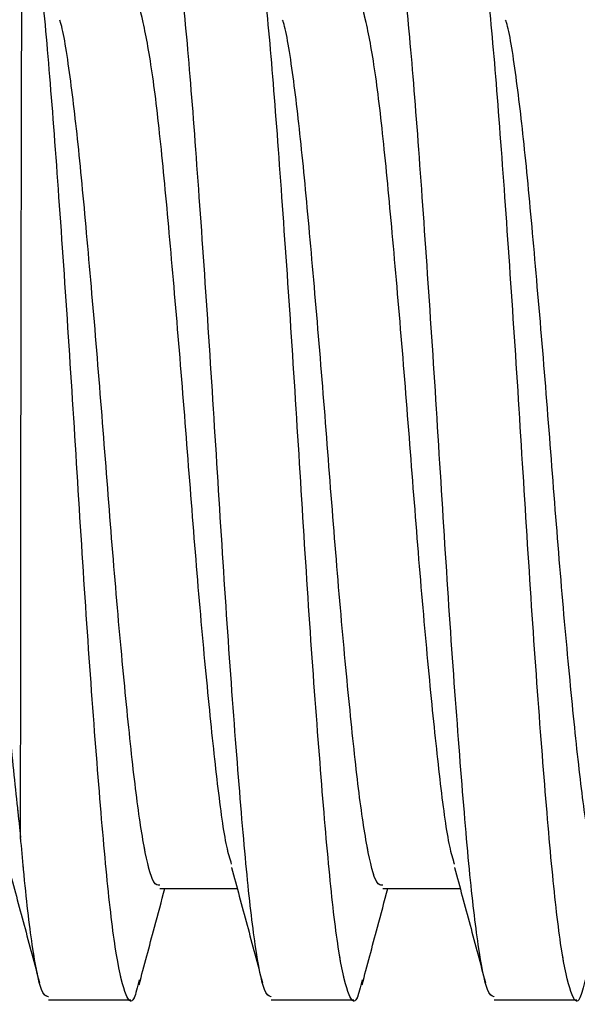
# Paper-space layout 'Dim Drawing' of a CAD drawing. Header units: inches. Extents: x 0.1 to 16.9, y 0.1 to 10.9.
# Tile 4 of 256: x 2.8488 to 2.8821, y 3.7134 to 3.7723. Entities that reach past the tile are written whole.
import ezdxf

# ---------------------------------------------------------------- set-up
doc = ezdxf.new("R2010")
doc.units = ezdxf.units.IN
doc.header["$MEASUREMENT"] = 0
doc.linetypes.add('PHANTOM', pattern=[0.5, 0.25, -0.05, 0.05, -0.05, 0.05, -0.05])

psp = doc.layouts.new('Dim Drawing')

# ---------------------------------------------------------------- linework, layer by layer
at = {"color": 7, "linetype": 'Continuous', "lineweight": 25}
for p, q in [((2.857173, 3.720348), (2.861791, 3.720348)), ((2.870507, 3.720348), (2.875124, 3.720348)), ((2.8505, 3.713682), (2.855441, 3.713682)), ((2.863833, 3.713682), (2.868775, 3.713682)), ((2.877167, 3.713682), (2.882108, 3.713682))]:
    psp.add_line(p, q, dxfattribs=at)
at = {"color": 7, "linetype": 'PHANTOM', "lineweight": 18}
for p, q in [((2.857173, 3.720348), (2.861791, 3.720348)), ((2.857173, 3.720348), (2.861791, 3.720348)), ((2.857173, 3.720348), (2.861791, 3.720348)), ((2.870507, 3.720348), (2.875124, 3.720348)), ((2.870507, 3.720348), (2.875124, 3.720348)), ((2.870507, 3.720348), (2.875124, 3.720348)), ((2.8505, 3.713682), (2.855441, 3.713682)), ((2.8505, 3.713682), (2.855441, 3.713682)), ((2.8505, 3.713682), (2.855441, 3.713682)), ((2.863833, 3.713682), (2.868775, 3.713682)), ((2.863833, 3.713682), (2.868775, 3.713682)), ((2.863833, 3.713682), (2.868775, 3.713682)), ((2.877167, 3.713682), (2.882108, 3.713682)), ((2.877167, 3.713682), (2.882108, 3.713682)), ((2.877167, 3.713682), (2.882108, 3.713682))]:
    psp.add_line(p, q, dxfattribs=at)
at = {"color": 7, "linetype": 'Continuous', "lineweight": 25}
for points, knots in [([(2.863833, 3.713869), (2.863699, 3.713914), (2.863386, 3.714018), (2.862869, 3.71667), (2.862341, 3.721267), (2.861805, 3.727689), (2.861223, 3.735494), (2.860681, 3.74409), (2.860138, 3.752883), (2.859557, 3.761277), (2.859014, 3.768696), (2.858471, 3.774635), (2.85789, 3.778733), (2.857347, 3.780497), (2.856936, 3.78058), (2.856691, 3.779362), (2.856636, 3.779086)], [0, 0, 0, 0, 0.05693, 0.132156, 0.206043, 0.282789, 0.360878, 0.437624, 0.51437, 0.592459, 0.669205, 0.745951, 0.82404, 0.900786, 0.977532, 1, 1, 1, 1]), ([(2.877167, 3.713869), (2.877032, 3.713914), (2.87672, 3.714018), (2.876202, 3.71667), (2.875674, 3.721267), (2.875138, 3.727689), (2.874557, 3.735494), (2.874014, 3.74409), (2.873471, 3.752883), (2.87289, 3.761277), (2.872347, 3.768696), (2.871805, 3.774635), (2.871223, 3.778733), (2.87068, 3.780497), (2.870269, 3.78058), (2.870025, 3.779362), (2.869969, 3.779086)], [0, 0, 0, 0, 0.05693, 0.132156, 0.206043, 0.282789, 0.360878, 0.437624, 0.51437, 0.592459, 0.669205, 0.745951, 0.82404, 0.900786, 0.977532, 1, 1, 1, 1]), ([(2.848841, 3.72339), (2.848842, 3.7259), (2.848844, 3.729825), (2.848849, 3.736346), (2.848855, 3.741789), (2.848862, 3.747446), (2.84887, 3.753036), (2.848879, 3.758506), (2.848888, 3.763602), (2.848898, 3.76827), (2.848908, 3.772302), (2.848918, 3.775626), (2.848929, 3.778865), (2.848936, 3.779709), (2.84894, 3.780245)], [0, 0, 0, 0, 0.129304, 0.202282, 0.277377, 0.350355, 0.42545, 0.498429, 0.573524, 0.646502, 0.721597, 0.794576, 0.869671, 1, 1, 1, 1]), ([(2.855935, 3.714873), (2.855831, 3.714451), (2.855545, 3.713291), (2.855081, 3.713875), (2.854499, 3.716444), (2.853957, 3.721203), (2.853414, 3.727684), (2.852833, 3.735495), (2.85229, 3.74409), (2.851747, 3.752883), (2.851166, 3.761277), (2.850624, 3.768694), (2.85008, 3.774643), (2.849502, 3.778703), (2.849125, 3.779996), (2.848946, 3.780238), (2.84894, 3.780245)], [0, 0, 0, 0, 0.045119, 0.124024, 0.204309, 0.283214, 0.362118, 0.442404, 0.521309, 0.600213, 0.680499, 0.759404, 0.838308, 0.918594, 0.997498, 1, 1, 1, 1]), ([(2.869269, 3.714873), (2.869165, 3.714451), (2.868878, 3.713291), (2.868415, 3.713875), (2.867832, 3.716444), (2.86729, 3.721203), (2.866747, 3.727684), (2.866166, 3.735495), (2.865623, 3.74409), (2.865081, 3.752882), (2.864499, 3.761279), (2.863957, 3.768688), (2.863414, 3.774669), (2.862832, 3.778605), (2.862412, 3.780443), (2.862169, 3.780167), (2.862108, 3.780098)], [0, 0, 0, 0, 0.04407, 0.12114, 0.199559, 0.276629, 0.353699, 0.432118, 0.509188, 0.586258, 0.664677, 0.741747, 0.818817, 0.897236, 0.974306, 1, 1, 1, 1]), ([(2.882602, 3.714873), (2.882498, 3.714451), (2.882211, 3.713291), (2.881748, 3.713875), (2.881166, 3.716444), (2.880623, 3.721203), (2.880081, 3.727684), (2.879499, 3.735495), (2.878957, 3.74409), (2.878414, 3.752882), (2.877833, 3.761279), (2.87729, 3.768688), (2.876748, 3.774669), (2.876165, 3.778605), (2.875745, 3.780443), (2.875502, 3.780167), (2.875441, 3.780098)], [0, 0, 0, 0, 0.04407, 0.12114, 0.199559, 0.276629, 0.353699, 0.432118, 0.509188, 0.586258, 0.664677, 0.741747, 0.818817, 0.897236, 0.974306, 1, 1, 1, 1]), ([(2.861459, 3.721801), (2.861362, 3.722114), (2.861075, 3.723039), (2.860623, 3.726418), (2.860081, 3.731536), (2.859499, 3.737803), (2.858957, 3.744674), (2.858414, 3.751709), (2.857833, 3.758426), (2.85729, 3.764353), (2.856748, 3.769142), (2.856165, 3.772275), (2.85576, 3.773736), (2.855532, 3.773545), (2.855487, 3.773507)], [0, 0, 0, 0, 0.047357, 0.139816, 0.232275, 0.32636, 0.418818, 0.511277, 0.605362, 0.697821, 0.79028, 0.884365, 0.976824, 1, 1, 1, 1]), ([(2.874792, 3.721801), (2.874695, 3.722114), (2.874408, 3.723039), (2.873957, 3.726418), (2.873414, 3.731536), (2.872833, 3.737803), (2.87229, 3.744674), (2.871747, 3.751709), (2.871166, 3.758426), (2.870623, 3.764353), (2.870081, 3.769142), (2.869499, 3.772275), (2.869093, 3.773736), (2.868866, 3.773545), (2.86882, 3.773507)], [0, 0, 0, 0, 0.047357, 0.139816, 0.232275, 0.32636, 0.418818, 0.511277, 0.605362, 0.697821, 0.79028, 0.884365, 0.976824, 1, 1, 1, 1]), ([(2.85717, 3.720546), (2.857049, 3.720543), (2.856743, 3.720538), (2.856223, 3.722615), (2.855681, 3.72635), (2.855138, 3.731554), (2.854557, 3.737798), (2.854014, 3.744674), (2.853471, 3.751712), (2.85289, 3.758416), (2.852347, 3.764389), (2.851806, 3.769003), (2.851394, 3.771658), (2.851193, 3.772185), (2.851176, 3.772229)], [0, 0, 0, 0, 0.0623592, 0.1562414, 0.2485012, 0.3407611, 0.4346432, 0.5269031, 0.6191629, 0.7130451, 0.805305, 0.8975648, 0.991447, 1, 1, 1, 1]), ([(2.870504, 3.720546), (2.870382, 3.720543), (2.870077, 3.720538), (2.869556, 3.722615), (2.869014, 3.72635), (2.868471, 3.731554), (2.86789, 3.737798), (2.867347, 3.744674), (2.866805, 3.751712), (2.866223, 3.758416), (2.86568, 3.764389), (2.86514, 3.769003), (2.864728, 3.771658), (2.864526, 3.772185), (2.864509, 3.772229)], [0, 0, 0, 0, 0.062359, 0.156241, 0.248501, 0.340761, 0.434643, 0.526903, 0.619163, 0.713045, 0.805305, 0.897565, 0.991447, 1, 1, 1, 1]), ([(2.883837, 3.720546), (2.883715, 3.720543), (2.88341, 3.720538), (2.88289, 3.722615), (2.882347, 3.72635), (2.881805, 3.731554), (2.881223, 3.737798), (2.880681, 3.744674), (2.880138, 3.751712), (2.879557, 3.758416), (2.879014, 3.764389), (2.878473, 3.769003), (2.878061, 3.771658), (2.877859, 3.772185), (2.877843, 3.772229)], [0, 0, 0, 0, 0.0623592, 0.1562414, 0.2485012, 0.3407611, 0.4346432, 0.5269031, 0.6191629, 0.7130451, 0.805305, 0.8975648, 0.991447, 1, 1, 1, 1]), ([(2.84396, 3.76942), (2.844268, 3.767465), (2.844888, 3.76353), (2.845856, 3.754767), (2.846782, 3.74486), (2.847537, 3.736226), (2.848175, 3.729727), (2.848562, 3.725961), (2.848778, 3.723973), (2.848841, 3.72339)], [0, 0, 0, 0, 0.181178, 0.364479, 0.557394, 0.749995, 0.853543, 0.957092, 1, 1, 1, 1]), ([(2.8505, 3.713869), (2.850365, 3.713914), (2.850053, 3.714017), (2.849537, 3.716679), (2.849126, 3.720189), (2.848899, 3.722744), (2.848841, 3.72339)], [0, 0, 0, 0, 0.246409, 0.57201, 0.891816, 1, 1, 1, 1]), ([(2.848122, 3.72159), (2.848431, 3.720446), (2.849052, 3.718151), (2.849666, 3.715851), (2.849974, 3.714697)], [0, 0, 0, 0, 0.498306, 1, 1, 1, 1]), ([(2.861455, 3.72159), (2.861765, 3.720446), (2.862385, 3.718151), (2.863, 3.715851), (2.863308, 3.714697)], [0, 0, 0, 0, 0.498306, 1, 1, 1, 1]), ([(2.874789, 3.72159), (2.875098, 3.720446), (2.875719, 3.718151), (2.876333, 3.715851), (2.876641, 3.714697)], [0, 0, 0, 0, 0.498306, 1, 1, 1, 1]), ([(2.855927, 3.714589), (2.856233, 3.715736), (2.856745, 3.717658), (2.857262, 3.719576), (2.85747, 3.720348)], [0, 0, 0, 0, 0.597231, 1, 1, 1, 1]), ([(2.86926, 3.714589), (2.869566, 3.715736), (2.870078, 3.717658), (2.870595, 3.719576), (2.870804, 3.720348)], [0, 0, 0, 0, 0.597231, 1, 1, 1, 1])]:
    psp.add_open_spline(points, degree=3, knots=knots, dxfattribs=at)
at = {"color": 7, "linetype": 'PHANTOM', "lineweight": 18}
for points, knots in [([(2.863833, 3.713869), (2.863699, 3.713914), (2.863386, 3.714018), (2.862869, 3.71667), (2.862341, 3.721267), (2.861805, 3.727689), (2.861223, 3.735494), (2.860681, 3.74409), (2.860138, 3.752883), (2.859557, 3.761277), (2.859014, 3.768696), (2.858471, 3.774635), (2.85789, 3.778733), (2.857347, 3.780497), (2.856936, 3.78058), (2.856691, 3.779362), (2.856636, 3.779086)], [0, 0, 0, 0, 0.05693, 0.132156, 0.206043, 0.282789, 0.360878, 0.437624, 0.51437, 0.592459, 0.669205, 0.745951, 0.82404, 0.900786, 0.977532, 1, 1, 1, 1]), ([(2.863833, 3.713869), (2.863699, 3.713914), (2.863386, 3.714018), (2.862869, 3.71667), (2.862341, 3.721267), (2.861805, 3.727689), (2.861223, 3.735494), (2.860681, 3.74409), (2.860138, 3.752883), (2.859557, 3.761277), (2.859014, 3.768696), (2.858471, 3.774635), (2.85789, 3.778733), (2.857347, 3.780497), (2.856936, 3.78058), (2.856691, 3.779362), (2.856636, 3.779086)], [0, 0, 0, 0, 0.05693, 0.132156, 0.206043, 0.282789, 0.360878, 0.437624, 0.51437, 0.592459, 0.669205, 0.745951, 0.82404, 0.900786, 0.977532, 1, 1, 1, 1]), ([(2.863833, 3.713869), (2.863699, 3.713914), (2.863386, 3.714018), (2.862869, 3.71667), (2.862341, 3.721267), (2.861805, 3.727689), (2.861223, 3.735494), (2.860681, 3.74409), (2.860138, 3.752883), (2.859557, 3.761277), (2.859014, 3.768696), (2.858471, 3.774635), (2.85789, 3.778733), (2.857347, 3.780497), (2.856936, 3.78058), (2.856691, 3.779362), (2.856636, 3.779086)], [0, 0, 0, 0, 0.05693, 0.132156, 0.206043, 0.282789, 0.360878, 0.437624, 0.51437, 0.592459, 0.669205, 0.745951, 0.82404, 0.900786, 0.977532, 1, 1, 1, 1]), ([(2.877167, 3.713869), (2.877032, 3.713914), (2.87672, 3.714018), (2.876202, 3.71667), (2.875674, 3.721267), (2.875138, 3.727689), (2.874557, 3.735494), (2.874014, 3.74409), (2.873471, 3.752883), (2.87289, 3.761277), (2.872347, 3.768696), (2.871805, 3.774635), (2.871223, 3.778733), (2.87068, 3.780497), (2.870269, 3.78058), (2.870025, 3.779362), (2.869969, 3.779086)], [0, 0, 0, 0, 0.05693, 0.132156, 0.206043, 0.282789, 0.360878, 0.437624, 0.51437, 0.592459, 0.669205, 0.745951, 0.82404, 0.900786, 0.977532, 1, 1, 1, 1]), ([(2.877167, 3.713869), (2.877032, 3.713914), (2.87672, 3.714018), (2.876202, 3.71667), (2.875674, 3.721267), (2.875138, 3.727689), (2.874557, 3.735494), (2.874014, 3.74409), (2.873471, 3.752883), (2.87289, 3.761277), (2.872347, 3.768696), (2.871805, 3.774635), (2.871223, 3.778733), (2.87068, 3.780497), (2.870269, 3.78058), (2.870025, 3.779362), (2.869969, 3.779086)], [0, 0, 0, 0, 0.05693, 0.132156, 0.206043, 0.282789, 0.360878, 0.437624, 0.51437, 0.592459, 0.669205, 0.745951, 0.82404, 0.900786, 0.977532, 1, 1, 1, 1]), ([(2.877167, 3.713869), (2.877032, 3.713914), (2.87672, 3.714018), (2.876202, 3.71667), (2.875674, 3.721267), (2.875138, 3.727689), (2.874557, 3.735494), (2.874014, 3.74409), (2.873471, 3.752883), (2.87289, 3.761277), (2.872347, 3.768696), (2.871805, 3.774635), (2.871223, 3.778733), (2.87068, 3.780497), (2.870269, 3.78058), (2.870025, 3.779362), (2.869969, 3.779086)], [0, 0, 0, 0, 0.0569298, 0.1321557, 0.206043, 0.2827889, 0.3608781, 0.437624, 0.5143699, 0.5924591, 0.669205, 0.7459509, 0.8240401, 0.900786, 0.9775319, 1, 1, 1, 1]), ([(2.848841, 3.72339), (2.848842, 3.7259), (2.848844, 3.729825), (2.848849, 3.736346), (2.848855, 3.741789), (2.848862, 3.747446), (2.84887, 3.753036), (2.848879, 3.758506), (2.848888, 3.763602), (2.848898, 3.76827), (2.848908, 3.772302), (2.848918, 3.775626), (2.848929, 3.778865), (2.848936, 3.779709), (2.84894, 3.780245)], [0, 0, 0, 0, 0.129304, 0.202282, 0.277377, 0.350355, 0.42545, 0.498429, 0.573524, 0.646502, 0.721597, 0.794576, 0.869671, 1, 1, 1, 1]), ([(2.848841, 3.72339), (2.848842, 3.7259), (2.848844, 3.729825), (2.848849, 3.736346), (2.848855, 3.741789), (2.848862, 3.747446), (2.84887, 3.753036), (2.848879, 3.758506), (2.848888, 3.763602), (2.848898, 3.76827), (2.848908, 3.772302), (2.848918, 3.775626), (2.848929, 3.778865), (2.848936, 3.779709), (2.84894, 3.780245)], [0, 0, 0, 0, 0.129304, 0.202282, 0.277377, 0.350355, 0.42545, 0.498429, 0.573524, 0.646502, 0.721597, 0.794576, 0.869671, 1, 1, 1, 1]), ([(2.848841, 3.72339), (2.848842, 3.7259), (2.848844, 3.729825), (2.848849, 3.736346), (2.848855, 3.741789), (2.848862, 3.747446), (2.84887, 3.753036), (2.848879, 3.758506), (2.848888, 3.763602), (2.848898, 3.76827), (2.848908, 3.772302), (2.848918, 3.775626), (2.848929, 3.778865), (2.848936, 3.779709), (2.84894, 3.780245)], [0, 0, 0, 0, 0.129304, 0.202282, 0.277377, 0.350355, 0.42545, 0.498429, 0.573524, 0.646502, 0.721597, 0.794576, 0.869671, 1, 1, 1, 1]), ([(2.855935, 3.714873), (2.855831, 3.714451), (2.855545, 3.713291), (2.855081, 3.713875), (2.854499, 3.716444), (2.853957, 3.721203), (2.853414, 3.727684), (2.852833, 3.735495), (2.85229, 3.74409), (2.851747, 3.752883), (2.851166, 3.761277), (2.850624, 3.768694), (2.85008, 3.774643), (2.849502, 3.778703), (2.849125, 3.779996), (2.848946, 3.780238), (2.84894, 3.780245)], [0, 0, 0, 0, 0.045119, 0.1240236, 0.2043092, 0.2832138, 0.3621184, 0.4424041, 0.5213087, 0.6002133, 0.6804989, 0.7594035, 0.8383081, 0.9185938, 0.9974984, 1, 1, 1, 1]), ([(2.855935, 3.714873), (2.855831, 3.714451), (2.855545, 3.713291), (2.855081, 3.713875), (2.854499, 3.716444), (2.853957, 3.721203), (2.853414, 3.727684), (2.852833, 3.735495), (2.85229, 3.74409), (2.851747, 3.752883), (2.851166, 3.761277), (2.850624, 3.768694), (2.85008, 3.774643), (2.849502, 3.778703), (2.849125, 3.779996), (2.848946, 3.780238), (2.84894, 3.780245)], [0, 0, 0, 0, 0.045119, 0.124024, 0.204309, 0.283214, 0.362118, 0.442404, 0.521309, 0.600213, 0.680499, 0.759404, 0.838308, 0.918594, 0.997498, 1, 1, 1, 1]), ([(2.855935, 3.714873), (2.855831, 3.714451), (2.855545, 3.713291), (2.855081, 3.713875), (2.854499, 3.716444), (2.853957, 3.721203), (2.853414, 3.727684), (2.852833, 3.735495), (2.85229, 3.74409), (2.851747, 3.752883), (2.851166, 3.761277), (2.850624, 3.768694), (2.85008, 3.774643), (2.849502, 3.778703), (2.849125, 3.779996), (2.848946, 3.780238), (2.84894, 3.780245)], [0, 0, 0, 0, 0.045119, 0.124024, 0.204309, 0.283214, 0.362118, 0.442404, 0.521309, 0.600213, 0.680499, 0.759404, 0.838308, 0.918594, 0.997498, 1, 1, 1, 1]), ([(2.869269, 3.714873), (2.869165, 3.714451), (2.868878, 3.713291), (2.868415, 3.713875), (2.867832, 3.716444), (2.86729, 3.721203), (2.866747, 3.727684), (2.866166, 3.735495), (2.865623, 3.74409), (2.865081, 3.752882), (2.864499, 3.761279), (2.863957, 3.768688), (2.863414, 3.774669), (2.862832, 3.778605), (2.862412, 3.780443), (2.862169, 3.780167), (2.862108, 3.780098)], [0, 0, 0, 0, 0.04407, 0.12114, 0.199559, 0.276629, 0.353699, 0.432118, 0.509188, 0.586258, 0.664677, 0.741747, 0.818817, 0.897236, 0.974306, 1, 1, 1, 1]), ([(2.869269, 3.714873), (2.869165, 3.714451), (2.868878, 3.713291), (2.868415, 3.713875), (2.867832, 3.716444), (2.86729, 3.721203), (2.866747, 3.727684), (2.866166, 3.735495), (2.865623, 3.74409), (2.865081, 3.752882), (2.864499, 3.761279), (2.863957, 3.768688), (2.863414, 3.774669), (2.862832, 3.778605), (2.862412, 3.780443), (2.862169, 3.780167), (2.862108, 3.780098)], [0, 0, 0, 0, 0.04407, 0.12114, 0.199559, 0.276629, 0.353699, 0.432118, 0.509188, 0.586258, 0.664677, 0.741747, 0.818817, 0.897236, 0.974306, 1, 1, 1, 1]), ([(2.869269, 3.714873), (2.869165, 3.714451), (2.868878, 3.713291), (2.868415, 3.713875), (2.867832, 3.716444), (2.86729, 3.721203), (2.866747, 3.727684), (2.866166, 3.735495), (2.865623, 3.74409), (2.865081, 3.752882), (2.864499, 3.761279), (2.863957, 3.768688), (2.863414, 3.774669), (2.862832, 3.778605), (2.862412, 3.780443), (2.862169, 3.780167), (2.862108, 3.780098)], [0, 0, 0, 0, 0.04407, 0.12114, 0.199559, 0.276629, 0.353699, 0.432118, 0.509188, 0.586258, 0.664677, 0.741747, 0.818817, 0.897236, 0.974306, 1, 1, 1, 1]), ([(2.882602, 3.714873), (2.882498, 3.714451), (2.882211, 3.713291), (2.881748, 3.713875), (2.881166, 3.716444), (2.880623, 3.721203), (2.880081, 3.727684), (2.879499, 3.735495), (2.878957, 3.74409), (2.878414, 3.752882), (2.877833, 3.761279), (2.87729, 3.768688), (2.876748, 3.774669), (2.876165, 3.778605), (2.875745, 3.780443), (2.875502, 3.780167), (2.875441, 3.780098)], [0, 0, 0, 0, 0.04407, 0.12114, 0.199559, 0.276629, 0.353699, 0.432118, 0.509188, 0.586258, 0.664677, 0.741747, 0.818817, 0.897236, 0.974306, 1, 1, 1, 1]), ([(2.882602, 3.714873), (2.882498, 3.714451), (2.882211, 3.713291), (2.881748, 3.713875), (2.881166, 3.716444), (2.880623, 3.721203), (2.880081, 3.727684), (2.879499, 3.735495), (2.878957, 3.74409), (2.878414, 3.752882), (2.877833, 3.761279), (2.87729, 3.768688), (2.876748, 3.774669), (2.876165, 3.778605), (2.875745, 3.780443), (2.875502, 3.780167), (2.875441, 3.780098)], [0, 0, 0, 0, 0.04407, 0.12114, 0.199559, 0.276629, 0.353699, 0.432118, 0.509188, 0.586258, 0.664677, 0.741747, 0.818817, 0.897236, 0.974306, 1, 1, 1, 1]), ([(2.882602, 3.714873), (2.882498, 3.714451), (2.882211, 3.713291), (2.881748, 3.713875), (2.881166, 3.716444), (2.880623, 3.721203), (2.880081, 3.727684), (2.879499, 3.735495), (2.878957, 3.74409), (2.878414, 3.752882), (2.877833, 3.761279), (2.87729, 3.768688), (2.876748, 3.774669), (2.876165, 3.778605), (2.875745, 3.780443), (2.875502, 3.780167), (2.875441, 3.780098)], [0, 0, 0, 0, 0.0440699, 0.1211399, 0.1995589, 0.2766289, 0.3536989, 0.4321179, 0.5091879, 0.5862579, 0.6646769, 0.7417469, 0.8188169, 0.8972359, 0.9743059, 1, 1, 1, 1]), ([(2.861459, 3.721801), (2.861362, 3.722114), (2.861075, 3.723039), (2.860623, 3.726418), (2.860081, 3.731536), (2.859499, 3.737803), (2.858957, 3.744674), (2.858414, 3.751709), (2.857833, 3.758426), (2.85729, 3.764353), (2.856748, 3.769142), (2.856165, 3.772275), (2.85576, 3.773736), (2.855532, 3.773545), (2.855487, 3.773507)], [0, 0, 0, 0, 0.0473569, 0.1398159, 0.2322748, 0.3263596, 0.4188185, 0.5112774, 0.6053622, 0.6978211, 0.79028, 0.8843648, 0.9768237, 1, 1, 1, 1]), ([(2.861459, 3.721801), (2.861362, 3.722114), (2.861075, 3.723039), (2.860623, 3.726418), (2.860081, 3.731536), (2.859499, 3.737803), (2.858957, 3.744674), (2.858414, 3.751709), (2.857833, 3.758426), (2.85729, 3.764353), (2.856748, 3.769142), (2.856165, 3.772275), (2.85576, 3.773736), (2.855532, 3.773545), (2.855487, 3.773507)], [0, 0, 0, 0, 0.047357, 0.139816, 0.232275, 0.32636, 0.418818, 0.511277, 0.605362, 0.697821, 0.79028, 0.884365, 0.976824, 1, 1, 1, 1]), ([(2.861459, 3.721801), (2.861362, 3.722114), (2.861075, 3.723039), (2.860623, 3.726418), (2.860081, 3.731536), (2.859499, 3.737803), (2.858957, 3.744674), (2.858414, 3.751709), (2.857833, 3.758426), (2.85729, 3.764353), (2.856748, 3.769142), (2.856165, 3.772275), (2.85576, 3.773736), (2.855532, 3.773545), (2.855487, 3.773507)], [0, 0, 0, 0, 0.0473569, 0.1398159, 0.2322748, 0.3263596, 0.4188185, 0.5112774, 0.6053622, 0.6978211, 0.79028, 0.8843648, 0.9768237, 1, 1, 1, 1]), ([(2.874792, 3.721801), (2.874695, 3.722114), (2.874408, 3.723039), (2.873957, 3.726418), (2.873414, 3.731536), (2.872833, 3.737803), (2.87229, 3.744674), (2.871747, 3.751709), (2.871166, 3.758426), (2.870623, 3.764353), (2.870081, 3.769142), (2.869499, 3.772275), (2.869093, 3.773736), (2.868866, 3.773545), (2.86882, 3.773507)], [0, 0, 0, 0, 0.0473569, 0.1398159, 0.2322748, 0.3263596, 0.4188185, 0.5112774, 0.6053622, 0.6978211, 0.79028, 0.8843648, 0.9768237, 1, 1, 1, 1]), ([(2.874792, 3.721801), (2.874695, 3.722114), (2.874408, 3.723039), (2.873957, 3.726418), (2.873414, 3.731536), (2.872833, 3.737803), (2.87229, 3.744674), (2.871747, 3.751709), (2.871166, 3.758426), (2.870623, 3.764353), (2.870081, 3.769142), (2.869499, 3.772275), (2.869093, 3.773736), (2.868866, 3.773545), (2.86882, 3.773507)], [0, 0, 0, 0, 0.047357, 0.139816, 0.232275, 0.32636, 0.418818, 0.511277, 0.605362, 0.697821, 0.79028, 0.884365, 0.976824, 1, 1, 1, 1]), ([(2.874792, 3.721801), (2.874695, 3.722114), (2.874408, 3.723039), (2.873957, 3.726418), (2.873414, 3.731536), (2.872833, 3.737803), (2.87229, 3.744674), (2.871747, 3.751709), (2.871166, 3.758426), (2.870623, 3.764353), (2.870081, 3.769142), (2.869499, 3.772275), (2.869093, 3.773736), (2.868866, 3.773545), (2.86882, 3.773507)], [0, 0, 0, 0, 0.0473569, 0.1398159, 0.2322748, 0.3263596, 0.4188185, 0.5112774, 0.6053622, 0.6978211, 0.79028, 0.8843648, 0.9768237, 1, 1, 1, 1]), ([(2.85717, 3.720546), (2.857049, 3.720543), (2.856743, 3.720538), (2.856223, 3.722615), (2.855681, 3.72635), (2.855138, 3.731554), (2.854557, 3.737798), (2.854014, 3.744674), (2.853471, 3.751712), (2.85289, 3.758416), (2.852347, 3.764389), (2.851806, 3.769003), (2.851394, 3.771658), (2.851193, 3.772185), (2.851176, 3.772229)], [0, 0, 0, 0, 0.062359, 0.156241, 0.248501, 0.340761, 0.434643, 0.526903, 0.619163, 0.713045, 0.805305, 0.897565, 0.991447, 1, 1, 1, 1]), ([(2.85717, 3.720546), (2.857049, 3.720543), (2.856743, 3.720538), (2.856223, 3.722615), (2.855681, 3.72635), (2.855138, 3.731554), (2.854557, 3.737798), (2.854014, 3.744674), (2.853471, 3.751712), (2.85289, 3.758416), (2.852347, 3.764389), (2.851806, 3.769003), (2.851394, 3.771658), (2.851193, 3.772185), (2.851176, 3.772229)], [0, 0, 0, 0, 0.062359, 0.156241, 0.248501, 0.340761, 0.434643, 0.526903, 0.619163, 0.713045, 0.805305, 0.897565, 0.991447, 1, 1, 1, 1]), ([(2.85717, 3.720546), (2.857049, 3.720543), (2.856743, 3.720538), (2.856223, 3.722615), (2.855681, 3.72635), (2.855138, 3.731554), (2.854557, 3.737798), (2.854014, 3.744674), (2.853471, 3.751712), (2.85289, 3.758416), (2.852347, 3.764389), (2.851806, 3.769003), (2.851394, 3.771658), (2.851193, 3.772185), (2.851176, 3.772229)], [0, 0, 0, 0, 0.062359, 0.156241, 0.248501, 0.340761, 0.434643, 0.526903, 0.619163, 0.713045, 0.805305, 0.897565, 0.991447, 1, 1, 1, 1]), ([(2.870504, 3.720546), (2.870382, 3.720543), (2.870077, 3.720538), (2.869556, 3.722615), (2.869014, 3.72635), (2.868471, 3.731554), (2.86789, 3.737798), (2.867347, 3.744674), (2.866805, 3.751712), (2.866223, 3.758416), (2.86568, 3.764389), (2.86514, 3.769003), (2.864728, 3.771658), (2.864526, 3.772185), (2.864509, 3.772229)], [0, 0, 0, 0, 0.062359, 0.156241, 0.248501, 0.340761, 0.434643, 0.526903, 0.619163, 0.713045, 0.805305, 0.897565, 0.991447, 1, 1, 1, 1]), ([(2.870504, 3.720546), (2.870382, 3.720543), (2.870077, 3.720538), (2.869556, 3.722615), (2.869014, 3.72635), (2.868471, 3.731554), (2.86789, 3.737798), (2.867347, 3.744674), (2.866805, 3.751712), (2.866223, 3.758416), (2.86568, 3.764389), (2.86514, 3.769003), (2.864728, 3.771658), (2.864526, 3.772185), (2.864509, 3.772229)], [0, 0, 0, 0, 0.062359, 0.156241, 0.248501, 0.340761, 0.434643, 0.526903, 0.619163, 0.713045, 0.805305, 0.897565, 0.991447, 1, 1, 1, 1]), ([(2.870504, 3.720546), (2.870382, 3.720543), (2.870077, 3.720538), (2.869556, 3.722615), (2.869014, 3.72635), (2.868471, 3.731554), (2.86789, 3.737798), (2.867347, 3.744674), (2.866805, 3.751712), (2.866223, 3.758416), (2.86568, 3.764389), (2.86514, 3.769003), (2.864728, 3.771658), (2.864526, 3.772185), (2.864509, 3.772229)], [0, 0, 0, 0, 0.062359, 0.156241, 0.248501, 0.340761, 0.434643, 0.526903, 0.619163, 0.713045, 0.805305, 0.897565, 0.991447, 1, 1, 1, 1]), ([(2.883837, 3.720546), (2.883715, 3.720543), (2.88341, 3.720538), (2.88289, 3.722615), (2.882347, 3.72635), (2.881805, 3.731554), (2.881223, 3.737798), (2.880681, 3.744674), (2.880138, 3.751712), (2.879557, 3.758416), (2.879014, 3.764389), (2.878473, 3.769003), (2.878061, 3.771658), (2.877859, 3.772185), (2.877843, 3.772229)], [0, 0, 0, 0, 0.062359, 0.156241, 0.248501, 0.340761, 0.434643, 0.526903, 0.619163, 0.713045, 0.805305, 0.897565, 0.991447, 1, 1, 1, 1]), ([(2.883837, 3.720546), (2.883715, 3.720543), (2.88341, 3.720538), (2.88289, 3.722615), (2.882347, 3.72635), (2.881805, 3.731554), (2.881223, 3.737798), (2.880681, 3.744674), (2.880138, 3.751712), (2.879557, 3.758416), (2.879014, 3.764389), (2.878473, 3.769003), (2.878061, 3.771658), (2.877859, 3.772185), (2.877843, 3.772229)], [0, 0, 0, 0, 0.062359, 0.156241, 0.248501, 0.340761, 0.434643, 0.526903, 0.619163, 0.713045, 0.805305, 0.897565, 0.991447, 1, 1, 1, 1]), ([(2.883837, 3.720546), (2.883715, 3.720543), (2.88341, 3.720538), (2.88289, 3.722615), (2.882347, 3.72635), (2.881805, 3.731554), (2.881223, 3.737798), (2.880681, 3.744674), (2.880138, 3.751712), (2.879557, 3.758416), (2.879014, 3.764389), (2.878473, 3.769003), (2.878061, 3.771658), (2.877859, 3.772185), (2.877843, 3.772229)], [0, 0, 0, 0, 0.062359, 0.156241, 0.248501, 0.340761, 0.434643, 0.526903, 0.619163, 0.713045, 0.805305, 0.897565, 0.991447, 1, 1, 1, 1]), ([(2.84396, 3.76942), (2.844268, 3.767465), (2.844888, 3.76353), (2.845856, 3.754767), (2.846782, 3.74486), (2.847537, 3.736226), (2.848175, 3.729727), (2.848562, 3.725961), (2.848778, 3.723973), (2.848841, 3.72339)], [0, 0, 0, 0, 0.181178, 0.364479, 0.557394, 0.749995, 0.853543, 0.957092, 1, 1, 1, 1]), ([(2.84396, 3.76942), (2.844268, 3.767465), (2.844888, 3.76353), (2.845856, 3.754767), (2.846782, 3.74486), (2.847537, 3.736226), (2.848175, 3.729727), (2.848562, 3.725961), (2.848778, 3.723973), (2.848841, 3.72339)], [0, 0, 0, 0, 0.181178, 0.364479, 0.557394, 0.749995, 0.853543, 0.957092, 1, 1, 1, 1]), ([(2.84396, 3.76942), (2.844268, 3.767465), (2.844888, 3.76353), (2.845856, 3.754767), (2.846782, 3.74486), (2.847537, 3.736226), (2.848175, 3.729727), (2.848562, 3.725961), (2.848778, 3.723973), (2.848841, 3.72339)], [0, 0, 0, 0, 0.181178, 0.364479, 0.557394, 0.749995, 0.853543, 0.957092, 1, 1, 1, 1]), ([(2.8505, 3.713869), (2.850365, 3.713914), (2.850053, 3.714017), (2.849537, 3.716679), (2.849126, 3.720189), (2.848899, 3.722744), (2.848841, 3.72339)], [0, 0, 0, 0, 0.246409, 0.57201, 0.891816, 1, 1, 1, 1]), ([(2.8505, 3.713869), (2.850365, 3.713914), (2.850053, 3.714017), (2.849537, 3.716679), (2.849126, 3.720189), (2.848899, 3.722744), (2.848841, 3.72339)], [0, 0, 0, 0, 0.246409, 0.57201, 0.891816, 1, 1, 1, 1]), ([(2.8505, 3.713869), (2.850365, 3.713914), (2.850053, 3.714017), (2.849537, 3.716679), (2.849126, 3.720189), (2.848899, 3.722744), (2.848841, 3.72339)], [0, 0, 0, 0, 0.2464094, 0.5720097, 0.8918159, 1, 1, 1, 1]), ([(2.848122, 3.72159), (2.848431, 3.720446), (2.849052, 3.718151), (2.849666, 3.715851), (2.849974, 3.714697)], [0, 0, 0, 0, 0.498306, 1, 1, 1, 1]), ([(2.848122, 3.72159), (2.848431, 3.720446), (2.849052, 3.718151), (2.849666, 3.715851), (2.849974, 3.714697)], [0, 0, 0, 0, 0.498306, 1, 1, 1, 1]), ([(2.848122, 3.72159), (2.848431, 3.720446), (2.849052, 3.718151), (2.849666, 3.715851), (2.849974, 3.714697)], [0, 0, 0, 0, 0.4983057, 1, 1, 1, 1]), ([(2.861455, 3.72159), (2.861765, 3.720446), (2.862385, 3.718151), (2.863, 3.715851), (2.863308, 3.714697)], [0, 0, 0, 0, 0.498306, 1, 1, 1, 1]), ([(2.861455, 3.72159), (2.861765, 3.720446), (2.862385, 3.718151), (2.863, 3.715851), (2.863308, 3.714697)], [0, 0, 0, 0, 0.498306, 1, 1, 1, 1]), ([(2.861455, 3.72159), (2.861765, 3.720446), (2.862385, 3.718151), (2.863, 3.715851), (2.863308, 3.714697)], [0, 0, 0, 0, 0.4983057, 1, 1, 1, 1]), ([(2.874789, 3.72159), (2.875098, 3.720446), (2.875719, 3.718151), (2.876333, 3.715851), (2.876641, 3.714697)], [0, 0, 0, 0, 0.498306, 1, 1, 1, 1]), ([(2.874789, 3.72159), (2.875098, 3.720446), (2.875719, 3.718151), (2.876333, 3.715851), (2.876641, 3.714697)], [0, 0, 0, 0, 0.498306, 1, 1, 1, 1]), ([(2.874789, 3.72159), (2.875098, 3.720446), (2.875719, 3.718151), (2.876333, 3.715851), (2.876641, 3.714697)], [0, 0, 0, 0, 0.4983057, 1, 1, 1, 1]), ([(2.855927, 3.714589), (2.856233, 3.715736), (2.856745, 3.717658), (2.857262, 3.719576), (2.85747, 3.720348)], [0, 0, 0, 0, 0.597231, 1, 1, 1, 1]), ([(2.855927, 3.714589), (2.856233, 3.715736), (2.856745, 3.717658), (2.857262, 3.719576), (2.85747, 3.720348)], [0, 0, 0, 0, 0.597231, 1, 1, 1, 1]), ([(2.855927, 3.714589), (2.856233, 3.715736), (2.856745, 3.717658), (2.857262, 3.719576), (2.85747, 3.720348)], [0, 0, 0, 0, 0.597231, 1, 1, 1, 1]), ([(2.86926, 3.714589), (2.869566, 3.715736), (2.870078, 3.717658), (2.870595, 3.719576), (2.870804, 3.720348)], [0, 0, 0, 0, 0.597231, 1, 1, 1, 1]), ([(2.86926, 3.714589), (2.869566, 3.715736), (2.870078, 3.717658), (2.870595, 3.719576), (2.870804, 3.720348)], [0, 0, 0, 0, 0.597231, 1, 1, 1, 1]), ([(2.86926, 3.714589), (2.869566, 3.715736), (2.870078, 3.717658), (2.870595, 3.719576), (2.870804, 3.720348)], [0, 0, 0, 0, 0.597231, 1, 1, 1, 1])]:
    psp.add_open_spline(points, degree=3, knots=knots, dxfattribs=at)

doc.saveas('drawing.dxf')
